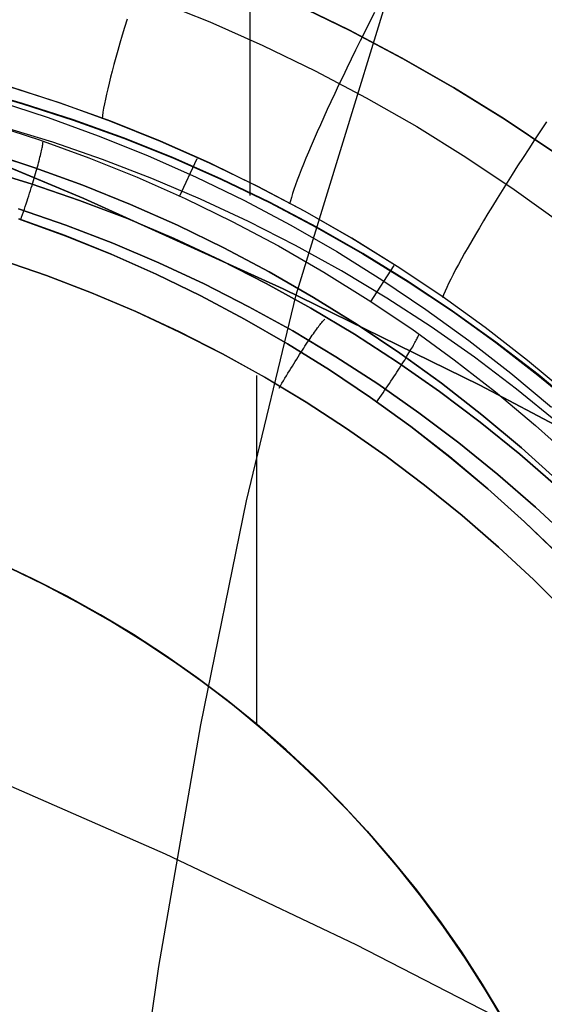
# Model space of a CAD drawing. Header units: millimetres. Extents: x -273 to 273, y -240 to 302.
# Tile 239 of 256: x 154.19 to 160.4, y 158.94 to 170.59. Entities that reach past the tile are written whole.
import ezdxf

# ---------------------------------------------------------------- set-up
doc = ezdxf.new("R2010")
doc.units = ezdxf.units.MM
doc.header["$MEASUREMENT"] = 0
doc.layers.add('IGES level 1', color=7, linetype='Continuous', true_color=0x3e413d)
doc.layers.add('IGES level 2', color=7, linetype='Continuous', true_color=0x008000)

msp = doc.modelspace()

# ---------------------------------------------------------------- linework, layer by layer
at = {"layer": 'IGES level 1'}
for p, q in [((156.916, 168.507, 403.943), (156.917, 171.004, 403.894)), ((155.8, 170.816, 415.996), (156.437, 170.561, 416.05)), ((158.083, 170.467, 403.973), (157.447, 170.775, 403.924)), ((157.459, 170.768, 403.925), (158.095, 170.46, 403.974)), ((155.46, 170.593, 415.733), (155.43, 170.496, 415.641)), ((158.385, 170.671, 416.701), (158.328, 170.557, 416.652)), ((155.43, 170.496, 415.641), (155.402, 170.403, 415.545)), ((156.437, 170.561, 416.05), (157.065, 170.283, 416.104)), ((158.708, 170.137, 404.022), (158.083, 170.467, 403.973)), ((158.328, 170.557, 416.652), (158.272, 170.446, 416.598)), ((155.402, 170.403, 415.545), (155.375, 170.312, 415.446)), ((158.095, 170.46, 403.974), (158.72, 170.13, 404.023)), ((158.272, 170.446, 416.598), (158.217, 170.336, 416.54)), ((155.375, 170.312, 415.446), (155.35, 170.224, 415.343)), ((157.065, 170.283, 416.104), (157.683, 169.985, 416.157)), ((158.217, 170.336, 416.54), (158.163, 170.227, 416.478)), ((155.326, 170.14, 415.238), (155.304, 170.059, 415.13)), ((155.35, 170.224, 415.343), (155.326, 170.14, 415.238)), ((158.111, 170.121, 416.412), (158.06, 170.016, 416.342)), ((158.163, 170.227, 416.478), (158.111, 170.121, 416.412)), ((159.321, 169.787, 404.071), (158.708, 170.137, 404.022)), ((158.72, 170.13, 404.023), (159.333, 169.778, 404.072)), ((155.304, 170.059, 415.13), (155.283, 169.981, 415.019)), ((158.06, 170.016, 416.342), (158.011, 169.913, 416.268)), ((155.263, 169.907, 414.905), (155.246, 169.837, 414.789)), ((155.283, 169.981, 415.019), (155.263, 169.907, 414.905)), ((157.683, 169.985, 416.157), (158.29, 169.665, 416.211)), ((158.011, 169.913, 416.268), (157.962, 169.812, 416.19)), ((154.223, 169.598, 403.731), (153.616, 169.769, 403.687)), ((154.668, 169.602, 413.728), (154.064, 169.796, 413.674)), ((154.67, 169.6, 413.728), (154.066, 169.795, 413.675)), ((155.23, 169.77, 414.67), (155.215, 169.707, 414.549)), ((155.246, 169.837, 414.789), (155.23, 169.77, 414.67)), ((157.962, 169.812, 416.19), (157.916, 169.714, 416.108)), ((159.922, 169.415, 404.12), (159.321, 169.787, 404.071)), ((159.333, 169.778, 404.072), (159.934, 169.406, 404.121)), ((153.616, 169.765, 403.687), (154.222, 169.594, 403.731)), ((155.215, 169.707, 414.549), (155.202, 169.648, 414.426)), ((157.916, 169.714, 416.108), (157.871, 169.618, 416.023)), ((158.29, 169.665, 416.211), (158.886, 169.324, 416.264)), ((153.929, 169.623, 412.919), (154.526, 169.43, 412.962)), ((154.222, 169.594, 403.731), (154.822, 169.401, 403.775)), ((154.823, 169.405, 403.775), (154.223, 169.598, 403.731)), ((155.265, 169.386, 413.782), (154.668, 169.602, 413.728)), ((155.266, 169.385, 413.782), (154.67, 169.6, 413.728)), ((155.181, 169.542, 414.174), (155.173, 169.495, 414.046)), ((155.191, 169.593, 414.301), (155.181, 169.542, 414.174)), ((155.202, 169.648, 414.426), (155.191, 169.593, 414.301)), ((157.871, 169.618, 416.023), (157.828, 169.525, 415.934)), ((154.526, 169.43, 412.962), (155.117, 169.216, 413.004)), ((155.167, 169.452, 413.916), (155.163, 169.414, 413.784)), ((155.173, 169.495, 414.046), (155.167, 169.452, 413.916)), ((157.786, 169.434, 415.842), (157.746, 169.345, 415.746)), ((157.828, 169.525, 415.934), (157.786, 169.434, 415.842)), ((153.833, 169.357, 411.864), (154.423, 169.166, 411.905)), ((153.833, 169.357, 411.863), (154.423, 169.166, 411.904)), ((154.579, 169.138, 404.984), (153.981, 169.32, 404.955)), ((154.822, 169.401, 403.775), (155.415, 169.187, 403.819)), ((155.416, 169.191, 403.819), (154.823, 169.405, 403.775)), ((155.853, 169.15, 413.836), (155.265, 169.386, 413.782)), ((155.855, 169.149, 413.836), (155.266, 169.385, 413.782)), ((157.746, 169.345, 415.746), (157.708, 169.26, 415.648)), ((158.886, 169.324, 416.264), (159.469, 168.962, 416.317)), ((160.509, 169.022, 404.168), (159.922, 169.415, 404.12)), ((159.934, 169.406, 404.121), (160.521, 169.013, 404.169)), ((160.421, 169.379, 416.862), (160.35, 169.272, 416.809)), ((155.117, 169.216, 413.004), (155.7, 168.981, 413.046)), ((155.415, 169.187, 403.819), (156, 168.953, 403.863)), ((156.001, 168.957, 403.863), (155.416, 169.191, 403.819)), ((157.708, 169.26, 415.648), (157.671, 169.178, 415.546)), ((160.35, 169.272, 416.809), (160.281, 169.166, 416.752)), ((154.423, 169.166, 411.905), (155.005, 168.955, 411.946)), ((154.423, 169.166, 411.904), (155.005, 168.955, 411.945)), ((154.45, 169.055, 411.69), (154.453, 169.071, 411.72)), ((154.453, 169.071, 411.72), (154.456, 169.086, 411.751)), ((154.456, 169.086, 411.751), (154.458, 169.1, 411.782)), ((154.458, 169.1, 411.782), (154.46, 169.113, 411.814)), ((154.46, 169.113, 411.814), (154.462, 169.124, 411.847)), ((154.462, 169.124, 411.847), (154.463, 169.135, 411.879)), ((154.463, 169.135, 411.879), (154.464, 169.145, 411.912)), ((155.169, 168.934, 405.013), (154.579, 169.138, 404.984)), ((156.433, 168.894, 413.89), (155.853, 169.15, 413.836)), ((156.435, 168.892, 413.89), (155.855, 169.149, 413.836)), ((157.637, 169.098, 415.441), (157.604, 169.022, 415.333)), ((157.671, 169.178, 415.546), (157.637, 169.098, 415.441)), ((160.281, 169.166, 416.752), (160.213, 169.062, 416.691)), ((153.788, 169.024, 411.352), (154.366, 168.837, 411.394)), ((154.366, 168.837, 411.394), (153.788, 169.024, 411.352)), ((154.423, 168.94, 411.521), (154.428, 168.962, 411.548)), ((154.428, 168.962, 411.548), (154.433, 168.982, 411.575)), ((154.433, 168.982, 411.575), (154.438, 169.002, 411.603)), ((154.438, 169.002, 411.603), (154.442, 169.02, 411.631)), ((154.442, 169.02, 411.631), (154.446, 169.038, 411.66)), ((154.446, 169.038, 411.66), (154.45, 169.055, 411.69)), ((155.005, 168.955, 411.946), (155.579, 168.724, 411.987)), ((155.005, 168.955, 411.945), (155.579, 168.724, 411.986)), ((155.7, 168.981, 413.046), (156.275, 168.726, 413.089)), ((156, 168.953, 403.863), (156.576, 168.699, 403.907)), ((156.578, 168.703, 403.907), (156.001, 168.957, 403.863)), ((157.604, 169.022, 415.333), (157.574, 168.949, 415.223)), ((159.469, 168.962, 416.317), (160.04, 168.581, 416.369)), ((160.146, 168.959, 416.626), (160.081, 168.858, 416.556)), ((160.213, 169.062, 416.691), (160.146, 168.959, 416.626)), ((154.366, 168.837, 411.394), (154.937, 168.63, 411.437)), ((154.937, 168.63, 411.437), (154.366, 168.837, 411.394)), ((154.391, 168.821, 411.401), (154.398, 168.847, 411.424)), ((154.398, 168.847, 411.424), (154.405, 168.871, 411.447)), ((154.405, 168.871, 411.447), (154.411, 168.895, 411.471)), ((154.411, 168.895, 411.471), (154.417, 168.918, 411.496)), ((154.417, 168.918, 411.496), (154.423, 168.94, 411.521)), ((155.753, 168.711, 405.042), (155.169, 168.934, 405.013)), ((156.08, 168.495, 412.03), (156.288, 168.948, 413.891)), ((157.004, 168.617, 413.944), (156.433, 168.894, 413.89)), ((157.006, 168.616, 413.944), (156.435, 168.892, 413.89)), ((157.545, 168.879, 415.11), (157.519, 168.812, 414.994)), ((157.574, 168.949, 415.223), (157.545, 168.879, 415.11)), ((160.081, 168.858, 416.556), (160.018, 168.759, 416.482)), ((153.747, 168.824, 406.983), (154.325, 168.647, 407.023)), ((154.325, 168.647, 407.023), (153.747, 168.824, 406.983)), ((154.36, 168.714, 411.322), (154.368, 168.742, 411.34)), ((154.368, 168.742, 411.34), (154.376, 168.769, 411.36)), ((154.376, 168.769, 411.36), (154.384, 168.796, 411.38)), ((154.384, 168.796, 411.38), (154.391, 168.821, 411.401)), ((155.579, 168.724, 411.987), (156.145, 168.473, 412.027)), ((155.579, 168.724, 411.986), (156.146, 168.472, 412.027)), ((156.275, 168.726, 413.089), (156.84, 168.452, 413.131)), ((157.494, 168.749, 414.876), (157.471, 168.689, 414.756)), ((157.519, 168.812, 414.994), (157.494, 168.749, 414.876)), ((160.018, 168.759, 416.482), (159.957, 168.662, 416.404)), ((154.324, 168.598, 411.258), (154.334, 168.628, 411.273)), ((154.325, 168.647, 407.023), (154.897, 168.451, 407.063)), ((154.897, 168.451, 407.063), (154.325, 168.647, 407.023)), ((154.334, 168.628, 411.273), (154.343, 168.657, 411.288)), ((154.343, 168.657, 411.288), (154.351, 168.686, 411.305)), ((154.351, 168.686, 411.305), (154.36, 168.714, 411.322)), ((154.937, 168.63, 411.437), (155.501, 168.403, 411.479)), ((155.501, 168.403, 411.479), (154.937, 168.63, 411.437)), ((156.328, 168.466, 405.071), (155.753, 168.711, 405.042)), ((156.576, 168.699, 403.907), (157.144, 168.426, 403.951)), ((157.145, 168.429, 403.951), (156.578, 168.703, 403.907)), ((157.565, 168.321, 413.997), (157.004, 168.617, 413.944)), ((157.566, 168.32, 413.998), (157.006, 168.616, 413.944)), ((157.451, 168.633, 414.634), (157.433, 168.58, 414.51)), ((157.471, 168.689, 414.756), (157.451, 168.633, 414.634)), ((159.957, 168.662, 416.404), (159.897, 168.567, 416.323)), ((154.286, 168.475, 411.212), (154.296, 168.506, 411.222)), ((154.296, 168.506, 411.222), (154.305, 168.537, 411.233)), ((154.305, 168.537, 411.233), (154.315, 168.568, 411.245)), ((154.315, 168.568, 411.245), (154.324, 168.598, 411.258)), ((157.417, 168.532, 414.384), (157.403, 168.486, 414.256)), ((157.433, 168.58, 414.51), (157.417, 168.532, 414.384)), ((159.897, 168.567, 416.323), (159.839, 168.475, 416.237)), ((160.04, 168.581, 416.369), (160.597, 168.18, 416.421)), ((154.244, 168.348, 411.184), (154.254, 168.38, 411.189)), ((154.254, 168.38, 411.189), (154.265, 168.412, 411.196)), ((154.265, 168.412, 411.196), (154.275, 168.444, 411.203)), ((154.275, 168.444, 411.203), (154.286, 168.475, 411.212)), ((154.897, 168.451, 407.063), (155.462, 168.235, 407.103)), ((155.461, 168.235, 407.103), (154.897, 168.451, 407.063)), ((155.501, 168.403, 411.479), (156.056, 168.157, 411.522)), ((156.056, 168.157, 411.522), (155.501, 168.403, 411.479)), ((156.145, 168.473, 412.027), (156.702, 168.202, 412.068)), ((156.146, 168.472, 412.027), (156.703, 168.202, 412.068)), ((156.894, 168.202, 405.1), (156.328, 168.466, 405.071)), ((156.84, 168.452, 413.131), (157.395, 168.158, 413.173)), ((157.144, 168.426, 403.951), (157.702, 168.132, 403.994)), ((157.703, 168.136, 403.994), (157.145, 168.429, 403.951)), ((157.391, 168.445, 414.127), (157.381, 168.408, 413.997)), ((157.403, 168.486, 414.256), (157.391, 168.445, 414.127)), ((159.784, 168.384, 416.148), (159.73, 168.296, 416.055)), ((159.839, 168.475, 416.237), (159.784, 168.384, 416.148)), ((154.736, 168.157, 407.575), (154.175, 168.35, 407.533)), ((154.175, 168.35, 407.533), (154.736, 168.157, 407.575)), ((154.211, 168.251, 411.175), (154.222, 168.283, 411.176)), ((154.222, 168.283, 411.176), (154.233, 168.316, 411.179)), ((154.233, 168.316, 411.179), (154.244, 168.348, 411.184)), ((158.115, 168.006, 414.051), (157.565, 168.321, 413.997)), ((158.117, 168.004, 414.051), (157.566, 168.32, 413.998)), ((159.73, 168.296, 416.055), (159.678, 168.211, 415.958)), ((154.175, 168.233, 411.167), (154.726, 168.033, 411.208)), ((154.727, 168.034, 411.208), (154.176, 168.233, 411.167)), ((154.2, 168.219, 411.174), (154.211, 168.251, 411.175)), ((155.289, 167.945, 407.616), (154.736, 168.157, 407.575)), ((154.736, 168.157, 407.575), (155.289, 167.945, 407.616)), ((156.018, 167.999, 407.142), (155.461, 168.235, 407.103)), ((155.462, 168.235, 407.103), (156.018, 167.999, 407.142)), ((156.056, 168.157, 411.522), (156.603, 167.891, 411.564)), ((156.603, 167.891, 411.564), (156.056, 168.157, 411.522)), ((156.702, 168.202, 412.068), (157.25, 167.912, 412.109)), ((156.703, 168.202, 412.068), (157.25, 167.912, 412.108)), ((157.451, 167.919, 405.129), (156.894, 168.202, 405.1)), ((157.395, 168.158, 413.173), (157.94, 167.845, 413.215)), ((159.678, 168.211, 415.958), (159.629, 168.128, 415.859)), ((154.726, 168.033, 411.208), (155.269, 167.814, 411.249)), ((155.27, 167.815, 411.249), (154.727, 168.034, 411.208)), ((157.702, 168.132, 403.994), (158.249, 167.82, 404.038)), ((158.25, 167.823, 404.038), (157.703, 168.136, 403.994)), ((159.582, 168.048, 415.755), (159.537, 167.971, 415.649)), ((159.629, 168.128, 415.859), (159.582, 168.048, 415.755)), ((155.835, 167.714, 407.657), (155.289, 167.945, 407.616)), ((155.289, 167.945, 407.616), (155.835, 167.714, 407.657)), ((156.018, 167.999, 407.142), (156.566, 167.744, 407.182)), ((156.566, 167.744, 407.182), (156.018, 167.999, 407.142)), ((157.25, 167.912, 412.109), (157.787, 167.603, 412.149)), ((157.25, 167.912, 412.108), (157.787, 167.603, 412.149)), ((157.997, 167.616, 405.157), (157.451, 167.919, 405.129)), ((158.654, 167.671, 414.104), (158.115, 168.006, 414.051)), ((158.656, 167.67, 414.104), (158.117, 168.004, 414.051)), ((159.537, 167.971, 415.649), (159.494, 167.897, 415.54)), ((155.269, 167.814, 411.249), (155.805, 167.577, 411.29)), ((155.805, 167.578, 411.29), (155.27, 167.815, 411.249)), ((156.603, 167.891, 411.564), (157.14, 167.607, 411.606)), ((157.14, 167.607, 411.606), (156.603, 167.891, 411.564)), ((157.94, 167.845, 413.215), (158.474, 167.513, 413.256)), ((158.249, 167.82, 404.038), (158.785, 167.489, 404.081)), ((158.786, 167.492, 404.081), (158.25, 167.823, 404.038)), ((159.454, 167.826, 415.428), (159.416, 167.758, 415.313)), ((159.494, 167.897, 415.54), (159.454, 167.826, 415.428)), ((154.504, 167.562, 407.801), (153.964, 167.748, 407.761)), ((153.964, 167.748, 407.761), (154.504, 167.562, 407.801)), ((156.373, 167.463, 407.699), (155.835, 167.714, 407.657)), ((155.835, 167.714, 407.657), (156.373, 167.463, 407.699)), ((156.566, 167.744, 407.182), (157.105, 167.47, 407.222)), ((157.105, 167.47, 407.221), (156.566, 167.744, 407.182)), ((158.34, 167.249, 412.202), (158.62, 167.68, 414.121)), ((159.38, 167.693, 415.196), (159.347, 167.632, 415.076)), ((159.416, 167.758, 415.313), (159.38, 167.693, 415.196)), ((155.037, 167.358, 407.841), (154.504, 167.562, 407.801)), ((154.504, 167.562, 407.801), (155.037, 167.358, 407.841)), ((156.332, 167.322, 411.33), (155.805, 167.578, 411.29)), ((155.805, 167.577, 411.29), (156.332, 167.321, 411.33)), ((157.14, 167.607, 411.606), (157.667, 167.304, 411.648)), ((157.667, 167.304, 411.648), (157.14, 167.607, 411.606)), ((157.787, 167.603, 412.149), (158.312, 167.276, 412.189)), ((157.787, 167.603, 412.149), (158.313, 167.276, 412.189)), ((158.533, 167.294, 405.186), (157.997, 167.616, 405.157)), ((159.182, 167.318, 414.156), (158.654, 167.671, 414.104)), ((159.183, 167.317, 414.156), (158.656, 167.67, 414.104)), ((159.317, 167.574, 414.953), (159.289, 167.519, 414.829)), ((159.347, 167.632, 415.076), (159.317, 167.574, 414.953)), ((156.901, 167.194, 407.74), (156.373, 167.463, 407.699)), ((156.373, 167.463, 407.699), (156.901, 167.194, 407.74)), ((157.105, 167.47, 407.222), (157.634, 167.178, 407.261)), ((157.634, 167.178, 407.261), (157.105, 167.47, 407.221)), ((158.474, 167.513, 413.256), (158.995, 167.162, 413.298)), ((158.785, 167.489, 404.081), (159.309, 167.139, 404.124)), ((159.311, 167.142, 404.124), (158.786, 167.492, 404.081)), ((159.264, 167.468, 414.703), (159.242, 167.42, 414.574)), ((159.289, 167.519, 414.829), (159.264, 167.468, 414.703)), ((155.562, 167.135, 407.88), (155.037, 167.358, 407.841)), ((155.037, 167.358, 407.841), (155.562, 167.135, 407.88)), ((159.205, 167.335, 414.313), (159.19, 167.299, 414.18)), ((159.222, 167.376, 414.444), (159.205, 167.335, 414.313)), ((159.242, 167.42, 414.574), (159.222, 167.376, 414.444)), ((156.85, 167.048, 411.371), (156.332, 167.322, 411.33)), ((156.332, 167.321, 411.33), (156.849, 167.047, 411.371)), ((157.667, 167.304, 411.648), (158.183, 166.983, 411.689)), ((158.183, 166.983, 411.689), (157.667, 167.304, 411.648)), ((158.312, 167.276, 412.189), (158.827, 166.93, 412.229)), ((158.313, 167.276, 412.189), (158.827, 166.93, 412.229)), ((159.057, 166.954, 405.214), (158.533, 167.294, 405.186)), ((159.696, 166.947, 414.208), (159.182, 167.318, 414.156)), ((159.697, 166.946, 414.208), (159.183, 167.317, 414.156)), ((156.079, 166.895, 407.92), (155.562, 167.135, 407.88)), ((155.562, 167.135, 407.88), (156.08, 166.894, 407.92)), ((157.42, 166.907, 407.781), (156.901, 167.194, 407.74)), ((156.901, 167.194, 407.74), (157.42, 166.907, 407.781)), ((157.634, 167.178, 407.261), (158.152, 166.867, 407.3)), ((158.152, 166.867, 407.3), (157.634, 167.178, 407.261)), ((158.995, 167.162, 413.298), (159.505, 166.794, 413.338)), ((159.309, 167.139, 404.124), (159.821, 166.772, 404.166)), ((159.823, 166.775, 404.166), (159.311, 167.142, 404.124)), ((156.849, 167.047, 411.371), (157.357, 166.755, 411.411)), ((157.358, 166.756, 411.411), (156.85, 167.048, 411.371)), ((157.733, 166.971, 407.529), (157.743, 166.984, 407.5)), ((157.743, 166.984, 407.5), (157.753, 166.996, 407.471)), ((157.753, 166.996, 407.471), (157.762, 167.007, 407.44)), ((157.762, 167.007, 407.44), (157.771, 167.018, 407.41)), ((157.771, 167.018, 407.41), (157.779, 167.027, 407.379)), ((157.779, 167.027, 407.379), (157.787, 167.036, 407.347)), ((157.787, 167.036, 407.347), (157.794, 167.044, 407.316)), ((157.794, 167.044, 407.316), (157.8, 167.051, 407.284)), ((158.183, 166.983, 411.689), (158.687, 166.644, 411.731)), ((158.687, 166.644, 411.731), (158.183, 166.983, 411.689)), ((156.588, 166.636, 407.96), (156.079, 166.895, 407.92)), ((156.08, 166.894, 407.92), (156.588, 166.636, 407.96)), ((157.928, 166.602, 407.821), (157.42, 166.907, 407.781)), ((157.42, 166.907, 407.781), (157.928, 166.602, 407.821)), ((157.651, 166.856, 407.715), (157.664, 166.874, 407.691)), ((157.664, 166.874, 407.691), (157.676, 166.892, 407.666)), ((157.676, 166.892, 407.666), (157.689, 166.91, 407.64)), ((157.689, 166.91, 407.64), (157.7, 166.926, 407.613)), ((157.7, 166.926, 407.613), (157.712, 166.942, 407.586)), ((157.712, 166.942, 407.586), (157.723, 166.957, 407.558)), ((157.723, 166.957, 407.558), (157.733, 166.971, 407.529)), ((158.152, 166.867, 407.3), (158.659, 166.538, 407.339)), ((158.659, 166.538, 407.339), (158.152, 166.867, 407.3)), ((158.827, 166.93, 412.229), (159.328, 166.567, 412.268)), ((158.827, 166.93, 412.229), (159.329, 166.567, 412.268)), ((158.907, 166.853, 412.216), (158.911, 166.862, 412.247)), ((159.569, 166.596, 405.242), (159.057, 166.954, 405.214)), ((160.198, 166.559, 414.26), (159.696, 166.947, 414.208)), ((160.199, 166.557, 414.26), (159.697, 166.946, 414.208)), ((157.357, 166.755, 411.411), (157.854, 166.446, 411.451)), ((157.855, 166.446, 411.451), (157.358, 166.756, 411.411)), ((157.564, 166.727, 407.846), (157.58, 166.751, 407.826)), ((157.58, 166.751, 407.826), (157.595, 166.774, 407.805)), ((157.595, 166.774, 407.805), (157.609, 166.795, 407.784)), ((157.609, 166.795, 407.784), (157.624, 166.816, 407.762)), ((157.624, 166.816, 407.762), (157.637, 166.836, 407.739)), ((157.637, 166.836, 407.739), (157.651, 166.856, 407.715)), ((158.848, 166.738, 411.947), (158.857, 166.754, 411.975)), ((158.857, 166.754, 411.975), (158.865, 166.769, 412.003)), ((158.865, 166.769, 412.003), (158.873, 166.783, 412.032)), ((158.873, 166.783, 412.032), (158.88, 166.797, 412.062)), ((158.88, 166.797, 412.062), (158.887, 166.81, 412.092)), ((158.887, 166.81, 412.092), (158.893, 166.822, 412.122)), ((158.893, 166.822, 412.122), (158.898, 166.833, 412.153)), ((158.898, 166.833, 412.153), (158.903, 166.844, 412.184)), ((158.903, 166.844, 412.184), (158.907, 166.853, 412.216)), ((159.505, 166.794, 413.338), (160.001, 166.408, 413.379)), ((159.821, 166.772, 404.166), (160.32, 166.386, 404.208)), ((160.322, 166.39, 404.208), (159.823, 166.775, 404.166)), ((157.087, 166.359, 407.999), (156.588, 166.636, 407.96)), ((156.588, 166.636, 407.96), (157.088, 166.359, 407.999)), ((157.483, 166.601, 407.931), (157.5, 166.627, 407.916)), ((157.5, 166.627, 407.916), (157.516, 166.653, 407.9)), ((157.516, 166.653, 407.9), (157.533, 166.679, 407.883)), ((157.533, 166.679, 407.883), (157.549, 166.703, 407.865)), ((157.549, 166.703, 407.865), (157.564, 166.727, 407.846)), ((158.687, 166.644, 411.731), (159.179, 166.288, 411.771)), ((159.179, 166.288, 411.771), (158.687, 166.644, 411.731)), ((158.771, 166.607, 411.772), (158.783, 166.628, 411.795)), ((158.783, 166.628, 411.795), (158.795, 166.648, 411.818)), ((158.795, 166.648, 411.818), (158.807, 166.667, 411.843)), ((158.807, 166.667, 411.843), (158.818, 166.686, 411.868)), ((158.818, 166.686, 411.868), (158.829, 166.704, 411.894)), ((158.829, 166.704, 411.894), (158.839, 166.721, 411.92)), ((158.839, 166.721, 411.92), (158.848, 166.738, 411.947)), ((157.415, 166.492, 407.98), (157.432, 166.52, 407.97)), ((157.432, 166.52, 407.97), (157.449, 166.547, 407.958)), ((157.449, 166.547, 407.958), (157.466, 166.574, 407.945)), ((157.466, 166.574, 407.945), (157.483, 166.601, 407.931)), ((158.426, 166.28, 407.862), (157.928, 166.602, 407.821)), ((157.928, 166.602, 407.821), (158.426, 166.28, 407.862)), ((158.659, 166.538, 407.339), (159.155, 166.192, 407.377)), ((159.155, 166.192, 407.377), (158.659, 166.538, 407.339)), ((158.699, 166.493, 411.668), (158.714, 166.517, 411.687)), ((158.714, 166.517, 411.687), (158.729, 166.54, 411.707)), ((158.729, 166.54, 411.707), (158.744, 166.563, 411.728)), ((158.744, 166.563, 411.728), (158.758, 166.586, 411.75)), ((158.758, 166.586, 411.75), (158.771, 166.607, 411.772)), ((159.328, 166.567, 412.268), (159.817, 166.187, 412.307)), ((159.329, 166.567, 412.268), (159.817, 166.187, 412.307)), ((160.068, 166.22, 405.27), (159.569, 166.596, 405.242)), ((160.685, 166.153, 414.311), (160.198, 166.559, 414.26)), ((160.686, 166.151, 414.311), (160.199, 166.557, 414.26)), ((157.345, 166.377, 408.011), (157.362, 166.406, 408.005)), ((157.362, 166.406, 408.005), (157.38, 166.435, 407.998)), ((157.38, 166.435, 407.998), (157.397, 166.463, 407.99)), ((157.397, 166.463, 407.99), (157.415, 166.492, 407.98)), ((157.854, 166.446, 411.451), (158.341, 166.119, 411.491)), ((158.341, 166.12, 411.491), (157.855, 166.446, 411.451)), ((158.616, 166.366, 411.588), (158.634, 166.392, 411.602)), ((158.634, 166.392, 411.602), (158.651, 166.418, 411.617)), ((158.651, 166.418, 411.617), (158.667, 166.443, 411.633)), ((158.667, 166.443, 411.633), (158.683, 166.468, 411.65)), ((158.683, 166.468, 411.65), (158.699, 166.493, 411.668)), ((160.001, 166.408, 413.379), (160.483, 166.006, 413.419)), ((156.993, 162.249, 408.083), (156.994, 166.381, 408.001)), ((157.577, 166.066, 408.038), (157.087, 166.359, 407.999)), ((157.088, 166.359, 407.999), (157.577, 166.066, 408.038)), ((157.274, 166.259, 408.022), (157.292, 166.288, 408.021)), ((157.292, 166.288, 408.021), (157.309, 166.318, 408.019)), ((157.309, 166.318, 408.019), (157.327, 166.347, 408.015)), ((157.327, 166.347, 408.015), (157.345, 166.377, 408.011)), ((158.912, 165.94, 407.902), (158.426, 166.28, 407.862)), ((158.426, 166.28, 407.862), (158.912, 165.94, 407.902)), ((158.544, 166.258, 411.543), (158.563, 166.286, 411.553)), ((158.563, 166.286, 411.553), (158.581, 166.313, 411.563)), ((158.581, 166.313, 411.563), (158.599, 166.339, 411.575)), ((158.599, 166.339, 411.575), (158.616, 166.366, 411.588)), ((159.179, 166.288, 411.771), (159.659, 165.915, 411.812)), ((159.659, 165.915, 411.812), (159.179, 166.288, 411.771)), ((160.32, 166.386, 404.208), (160.806, 165.984, 404.25)), ((160.807, 165.987, 404.25), (160.322, 166.39, 404.208)), ((157.257, 166.229, 408.022), (157.274, 166.259, 408.022)), ((158.468, 166.147, 411.517), (158.488, 166.175, 411.522)), ((158.488, 166.175, 411.522), (158.507, 166.203, 411.528)), ((158.507, 166.203, 411.528), (158.526, 166.231, 411.535)), ((158.526, 166.231, 411.535), (158.544, 166.258, 411.543)), ((159.155, 166.192, 407.377), (159.638, 165.829, 407.415)), ((159.638, 165.829, 407.415), (159.155, 166.192, 407.377)), ((159.817, 166.187, 412.307), (160.293, 165.79, 412.346)), ((159.817, 166.187, 412.307), (160.293, 165.79, 412.345)), ((160.553, 165.826, 405.297), (160.068, 166.22, 405.27)), ((158.056, 165.755, 408.077), (157.577, 166.066, 408.038)), ((157.577, 166.066, 408.038), (158.056, 165.755, 408.077)), ((158.816, 165.776, 411.53), (158.341, 166.12, 411.491)), ((158.341, 166.119, 411.491), (158.815, 165.776, 411.53)), ((158.41, 166.063, 411.509), (158.429, 166.091, 411.51)), ((158.429, 166.091, 411.51), (158.449, 166.119, 411.513)), ((158.449, 166.119, 411.513), (158.468, 166.147, 411.517)), ((159.386, 165.583, 407.941), (158.912, 165.94, 407.902)), ((158.912, 165.94, 407.902), (159.386, 165.583, 407.941)), ((159.638, 165.829, 407.415), (160.108, 165.449, 407.453)), ((160.108, 165.449, 407.453), (159.638, 165.829, 407.415)), ((159.659, 165.915, 411.812), (160.126, 165.525, 411.852)), ((160.126, 165.525, 411.852), (159.659, 165.915, 411.812)), ((158.524, 165.428, 408.115), (158.056, 165.755, 408.077)), ((158.056, 165.755, 408.077), (158.524, 165.428, 408.115)), ((158.815, 165.776, 411.53), (159.278, 165.416, 411.569)), ((159.278, 165.417, 411.569), (158.816, 165.776, 411.53)), ((160.293, 165.79, 412.346), (160.754, 165.376, 412.384)), ((160.293, 165.79, 412.345), (160.754, 165.376, 412.383)), ((159.847, 165.21, 407.98), (159.386, 165.583, 407.941)), ((159.386, 165.583, 407.941), (159.847, 165.21, 407.98)), ((160.126, 165.525, 411.852), (160.578, 165.12, 411.891)), ((160.578, 165.12, 411.891), (160.126, 165.525, 411.852)), ((158.98, 165.085, 408.153), (158.524, 165.428, 408.115)), ((158.524, 165.428, 408.115), (158.98, 165.085, 408.153)), ((159.728, 165.041, 411.608), (159.278, 165.417, 411.569)), ((159.278, 165.416, 411.569), (159.727, 165.041, 411.608)), ((160.108, 165.449, 407.453), (160.565, 165.053, 407.49)), ((160.565, 165.053, 407.49), (160.108, 165.449, 407.453)), ((160.294, 164.822, 408.019), (159.847, 165.21, 407.98)), ((159.847, 165.21, 407.98), (160.294, 164.822, 408.019)), ((159.423, 164.726, 408.191), (158.98, 165.085, 408.153)), ((158.98, 165.085, 408.153), (159.424, 164.726, 408.191)), ((159.727, 165.041, 411.608), (160.164, 164.65, 411.646)), ((160.164, 164.65, 411.646), (159.728, 165.041, 411.608)), ((160.729, 164.418, 408.057), (160.294, 164.822, 408.019)), ((160.294, 164.822, 408.019), (160.729, 164.418, 408.057)), ((159.855, 164.351, 408.228), (159.423, 164.726, 408.191)), ((159.424, 164.726, 408.191), (159.855, 164.351, 408.228)), ((160.587, 164.245, 411.683), (160.164, 164.65, 411.646)), ((160.164, 164.65, 411.646), (160.586, 164.244, 411.683)), ((160.272, 163.962, 408.265), (159.855, 164.351, 408.228)), ((159.855, 164.351, 408.228), (160.272, 163.962, 408.265)), ((154.345, 163.977, 411.263), (153.935, 164.168, 411.232)), ((154.345, 163.977, 407.862), (153.935, 164.168, 407.83)), ((153.935, 164.168, 411.232), (154.345, 163.977, 411.263)), ((153.935, 164.168, 407.83), (154.345, 163.977, 407.862)), ((154.477, 163.905, 409.414), (154.073, 164.1, 409.414)), ((154.749, 163.771, 411.295), (154.345, 163.977, 411.263)), ((154.749, 163.771, 407.893), (154.345, 163.977, 407.862)), ((154.345, 163.977, 411.263), (154.749, 163.771, 411.295)), ((154.345, 163.977, 407.862), (154.749, 163.771, 407.893)), ((160.676, 163.559, 408.301), (160.272, 163.962, 408.265)), ((160.272, 163.962, 408.265), (160.677, 163.559, 408.301)), ((154.874, 163.697, 409.414), (154.477, 163.905, 409.414)), ((155.145, 163.551, 411.326), (154.749, 163.771, 411.295)), ((155.145, 163.551, 407.924), (154.749, 163.771, 407.893)), ((154.749, 163.771, 411.295), (155.145, 163.551, 411.326)), ((154.749, 163.771, 407.893), (155.145, 163.551, 407.924)), ((155.264, 163.475, 409.414), (154.874, 163.697, 409.414)), ((155.533, 163.317, 411.357), (155.145, 163.551, 411.326)), ((155.533, 163.317, 407.955), (155.145, 163.551, 407.924)), ((155.145, 163.551, 411.326), (155.533, 163.317, 411.357)), ((155.145, 163.551, 407.924), (155.533, 163.317, 407.955)), ((155.646, 163.239, 409.414), (155.264, 163.475, 409.414)), ((155.913, 163.07, 411.387), (155.533, 163.317, 411.357)), ((155.913, 163.07, 407.985), (155.533, 163.317, 407.955)), ((155.533, 163.317, 411.357), (155.913, 163.07, 411.387)), ((155.533, 163.317, 407.955), (155.913, 163.07, 407.985)), ((156.02, 162.991, 409.414), (155.646, 163.239, 409.414)), ((156.284, 162.81, 411.418), (155.913, 163.07, 411.387)), ((156.284, 162.81, 408.015), (155.913, 163.07, 407.985)), ((155.913, 163.07, 411.387), (156.284, 162.81, 411.418)), ((155.913, 163.07, 407.985), (156.284, 162.81, 408.015)), ((156.385, 162.729, 409.414), (156.02, 162.991, 409.414)), ((156.646, 162.537, 411.448), (156.284, 162.81, 411.418)), ((156.646, 162.537, 408.045), (156.284, 162.81, 408.015)), ((156.284, 162.81, 411.418), (156.646, 162.537, 411.448)), ((156.284, 162.81, 408.015), (156.646, 162.537, 408.045)), ((156.741, 162.456, 409.414), (156.385, 162.729, 409.414)), ((156.998, 162.252, 411.477), (156.646, 162.537, 411.448)), ((156.998, 162.252, 408.075), (156.646, 162.537, 408.045)), ((156.646, 162.537, 411.448), (156.998, 162.252, 411.477)), ((156.646, 162.537, 408.045), (156.998, 162.252, 408.075)), ((157.087, 162.17, 409.414), (156.741, 162.456, 409.414)), ((157.34, 161.954, 411.507), (156.998, 162.252, 411.477)), ((157.34, 161.954, 408.104), (156.998, 162.252, 408.075)), ((156.998, 162.252, 411.477), (157.34, 161.954, 411.507)), ((156.998, 162.252, 408.075), (157.34, 161.954, 408.104)), ((157.422, 161.872, 409.414), (157.087, 162.17, 409.414)), ((157.671, 161.645, 411.536), (157.34, 161.954, 411.507)), ((157.671, 161.645, 408.133), (157.34, 161.954, 408.104)), ((157.34, 161.954, 411.507), (157.671, 161.645, 411.536)), ((157.34, 161.954, 408.104), (157.671, 161.645, 408.133)), ((157.748, 161.563, 409.414), (157.422, 161.872, 409.414)), ((157.991, 161.324, 411.564), (157.671, 161.645, 411.536)), ((157.991, 161.324, 408.161), (157.671, 161.645, 408.133)), ((157.671, 161.645, 411.536), (157.991, 161.324, 411.564)), ((157.671, 161.645, 408.133), (157.991, 161.324, 408.161)), ((158.062, 161.243, 409.414), (157.748, 161.563, 409.414)), ((157.828, 161.484, 408.156), (157.828, 161.484, 411.559)), ((158.3, 160.992, 411.592), (157.991, 161.324, 411.564)), ((158.3, 160.992, 408.189), (157.991, 161.324, 408.161)), ((157.991, 161.324, 411.564), (158.3, 160.992, 411.592)), ((157.991, 161.324, 408.161), (158.3, 160.992, 408.189)), ((158.366, 160.912, 409.414), (158.062, 161.243, 409.414)), ((158.597, 160.65, 411.619), (158.3, 160.992, 411.592)), ((158.597, 160.65, 408.216), (158.3, 160.992, 408.189)), ((158.3, 160.992, 411.592), (158.597, 160.65, 411.619)), ((158.3, 160.992, 408.189), (158.597, 160.65, 408.216)), ((158.658, 160.571, 409.414), (158.366, 160.912, 409.414)), ((158.883, 160.297, 411.646), (158.597, 160.65, 411.619)), ((158.883, 160.297, 408.243), (158.597, 160.65, 408.216)), ((158.597, 160.65, 411.619), (158.883, 160.297, 411.646)), ((158.597, 160.65, 408.216), (158.883, 160.297, 408.243)), ((158.937, 160.221, 409.414), (158.658, 160.571, 409.414)), ((159.155, 159.935, 411.672), (158.883, 160.297, 411.646)), ((159.155, 159.935, 408.269), (158.883, 160.297, 408.243)), ((158.883, 160.297, 411.646), (159.155, 159.935, 411.672)), ((158.883, 160.297, 408.243), (159.155, 159.935, 408.269)), ((159.205, 159.86, 409.414), (158.937, 160.221, 409.414)), ((159.415, 159.563, 411.698), (159.155, 159.935, 411.672)), ((159.415, 159.563, 408.295), (159.155, 159.935, 408.269)), ((159.155, 159.935, 411.672), (159.415, 159.563, 411.698)), ((159.155, 159.935, 408.269), (159.415, 159.563, 408.295)), ((159.46, 159.491, 409.414), (159.205, 159.86, 409.414)), ((159.662, 159.183, 411.723), (159.415, 159.563, 411.698)), ((159.662, 159.183, 408.32), (159.415, 159.563, 408.295)), ((159.415, 159.563, 411.698), (159.662, 159.183, 411.723)), ((159.415, 159.563, 408.295), (159.662, 159.183, 408.32)), ((159.702, 159.113, 409.414), (159.46, 159.491, 409.414)), ((159.895, 158.794, 411.747), (159.662, 159.183, 411.723)), ((159.895, 158.794, 408.344), (159.662, 159.183, 408.32)), ((159.662, 159.183, 411.723), (159.895, 158.794, 411.747)), ((159.662, 159.183, 408.32), (159.895, 158.794, 408.344)), ((159.931, 158.727, 409.414), (159.702, 159.113, 409.414))]:
    msp.add_line(p, q, dxfattribs=at)
at = {"layer": 'IGES level 2', "color": 31, "true_color": 0xfabe47}
for p, q in [((157.458, 167.334, 563.514), (165.453, 193.357, 647.504)), ((154.948, 168.474, 563.176), (152.56, 169.469, 562.834)), ((152.56, 169.469, 562.834), (154.948, 168.474, 563.176)), ((157.307, 167.405, 563.495), (154.948, 168.474, 563.176)), ((154.948, 168.474, 563.176), (157.307, 167.405, 563.495)), ((156.873, 164.899, 556.208), (157.458, 167.334, 563.514)), ((159.635, 166.264, 563.789), (157.307, 167.405, 563.495)), ((157.307, 167.405, 563.495), (159.635, 166.264, 563.789)), ((161.93, 165.052, 564.06), (159.635, 166.264, 563.789)), ((159.635, 166.264, 563.789), (161.93, 165.052, 564.06)), ((156.332, 162.25, 548.973), (156.873, 164.899, 556.208)), ((155.835, 159.39, 541.816), (156.332, 162.25, 548.973)), ((155.912, 160.721, 544.89), (153.624, 161.722, 544.409)), ((158.17, 159.648, 545.358), (155.912, 160.721, 544.89)), ((160.396, 158.505, 545.81), (158.17, 159.648, 545.358)), ((155.384, 156.32, 534.744), (155.835, 159.39, 541.816))]:
    msp.add_line(p, q, dxfattribs=at)

doc.saveas('drawing.dxf')
